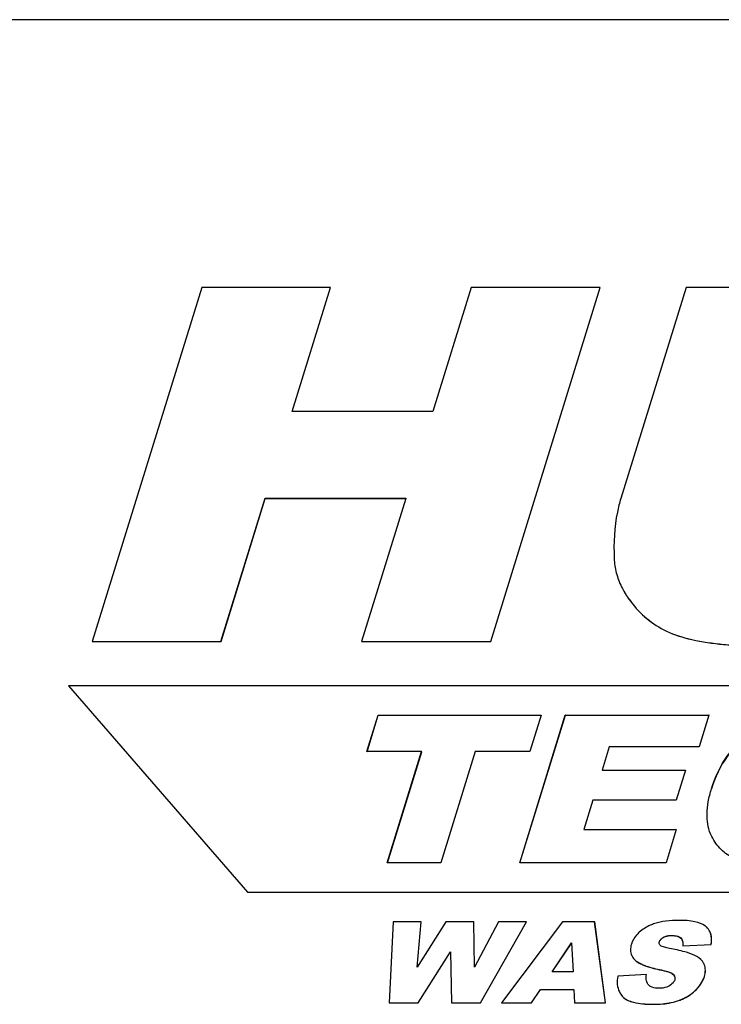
# Model space of a CAD drawing. Header units: millimetres. Extents: x 0 to 4200, y 0 to 2970.
# Tile 8 of 13: x 3330 to 3386, y 1732 to 1810. Entities that reach past the tile are written whole.
import ezdxf

# ---------------------------------------------------------------- set-up
doc = ezdxf.new("R2010")
doc.units = ezdxf.units.MM
doc.header["$LTSCALE"] = 231
doc.layers.get('0').update_dxf_attribs({"linetype": 'CONTINUOUS'})
doc.layers.add('005_AXIS', color=7, linetype='CONTINUOUS')

msp = doc.modelspace()

# ---------------------------------------------------------------- linework, layer by layer
at = {"color": 7, "linetype": 'Continuous'}
for p, q in [((3344.146, 1788.955), (3335.431, 1760.755)), ((3354.392, 1788.955), (3344.146, 1788.955)), ((3351.342, 1779.087), (3354.392, 1788.955)), ((3351.347, 1779.085), (3354.395, 1788.949)), ((3354.395, 1788.949), (3354.392, 1788.955)), ((3365.588, 1788.955), (3362.538, 1779.087)), ((3375.879, 1788.955), (3365.588, 1788.955)), ((3367.165, 1760.755), (3375.879, 1788.955)), ((3367.168, 1760.749), (3375.882, 1788.949)), ((3375.882, 1788.949), (3375.879, 1788.955)), ((3382.71, 1788.955), (3377.514, 1772.143)), ((3392.933, 1788.955), (3382.71, 1788.955)), ((3362.538, 1779.087), (3351.342, 1779.087)), ((3345.677, 1760.755), (3349.202, 1772.162)), ((3345.68, 1760.749), (3349.205, 1772.156)), ((3349.202, 1772.162), (3360.398, 1772.162)), ((3349.205, 1772.156), (3349.202, 1772.162)), ((3349.205, 1772.156), (3360.396, 1772.156)), ((3360.397, 1772.157), (3356.873, 1760.755)), ((3360.398, 1772.162), (3360.397, 1772.157)), ((3377.574, 1765.114), (3377.576, 1765.108)), ((3335.434, 1760.749), (3335.431, 1760.755)), ((3335.431, 1760.755), (3345.677, 1760.755)), ((3335.434, 1760.749), (3345.68, 1760.749)), ((3345.68, 1760.749), (3345.677, 1760.755)), ((3356.876, 1760.749), (3356.873, 1760.755)), ((3356.873, 1760.755), (3367.165, 1760.755)), ((3356.876, 1760.749), (3367.168, 1760.749)), ((3367.168, 1760.749), (3367.165, 1760.755)), ((3513.136, 1757.23), (3333.529, 1757.23)), ((3333.532, 1757.224), (3333.529, 1757.23)), ((3333.529, 1757.23), (3347.788, 1740.78)), ((3333.532, 1757.224), (3347.791, 1740.774)), ((3357.3, 1751.979), (3358.196, 1754.88)), ((3357.304, 1751.977), (3358.199, 1754.874)), ((3358.196, 1754.88), (3371.173, 1754.88)), ((3358.199, 1754.874), (3358.196, 1754.88)), ((3358.199, 1754.874), (3371.171, 1754.874)), ((3369.465, 1743.13), (3373.096, 1754.88)), ((3369.469, 1743.129), (3373.099, 1754.874)), ((3371.172, 1754.875), (3370.277, 1751.979)), ((3371.173, 1754.88), (3371.172, 1754.875)), ((3373.096, 1754.88), (3384.537, 1754.88)), ((3373.099, 1754.874), (3373.096, 1754.88)), ((3373.099, 1754.874), (3384.535, 1754.874)), ((3384.535, 1754.875), (3383.762, 1752.371)), ((3384.537, 1754.88), (3384.535, 1754.875)), ((3361.654, 1751.979), (3357.3, 1751.979)), ((3358.919, 1743.13), (3361.654, 1751.979)), ((3358.924, 1743.129), (3361.657, 1751.972)), ((3361.657, 1751.972), (3361.654, 1751.979)), ((3365.923, 1751.979), (3363.188, 1743.13)), ((3370.277, 1751.979), (3365.923, 1751.979)), ((3376.599, 1752.371), (3376.022, 1750.504)), ((3383.762, 1752.371), (3376.599, 1752.371)), ((3376.025, 1750.498), (3376.022, 1750.504)), ((3376.022, 1750.504), (3382.666, 1750.504)), ((3376.025, 1750.498), (3382.664, 1750.498)), ((3382.665, 1750.499), (3381.926, 1748.107)), ((3382.666, 1750.504), (3382.665, 1750.499)), ((3375.282, 1748.107), (3374.566, 1745.791)), ((3381.926, 1748.107), (3375.282, 1748.107)), ((3374.569, 1745.785), (3374.566, 1745.791)), ((3374.566, 1745.791), (3381.935, 1745.791)), ((3374.569, 1745.785), (3381.934, 1745.785)), ((3381.934, 1745.786), (3381.113, 1743.13)), ((3381.935, 1745.791), (3381.934, 1745.786)), ((3384.759, 1745.228), (3384.662, 1745.438)), ((3384.762, 1745.222), (3384.759, 1745.228)), ((3363.188, 1743.13), (3358.919, 1743.13)), ((3381.113, 1743.13), (3369.465, 1743.13)), ((3347.788, 1740.78), (3508.052, 1740.78)), ((3347.791, 1740.774), (3347.788, 1740.78)), ((3347.791, 1740.774), (3508.055, 1740.774)), ((3359.377, 1738.43), (3359.07, 1731.968)), ((3361.606, 1738.43), (3359.377, 1738.43)), ((3363.581, 1738.43), (3361.291, 1734.811)), ((3361.291, 1734.811), (3361.606, 1738.43)), ((3361.295, 1734.818), (3361.609, 1738.424)), ((3361.609, 1738.424), (3361.606, 1738.43)), ((3365.805, 1738.43), (3363.581, 1738.43)), ((3365.808, 1738.424), (3365.805, 1738.43)), ((3365.864, 1734.815), (3365.805, 1738.43)), ((3365.867, 1734.821), (3365.808, 1738.424)), ((3367.785, 1738.43), (3365.864, 1734.815)), ((3366.332, 1731.968), (3370.008, 1738.43)), ((3366.335, 1731.962), (3370.011, 1738.424)), ((3370.008, 1738.43), (3367.785, 1738.43)), ((3372.869, 1738.43), (3368.016, 1731.968)), ((3370.011, 1738.424), (3370.008, 1738.43)), ((3375.43, 1738.43), (3372.869, 1738.43)), ((3375.433, 1738.424), (3375.43, 1738.43)), ((3376.289, 1731.968), (3375.43, 1738.43)), ((3376.292, 1731.962), (3375.433, 1738.424)), ((3384.607, 1737.646), (3384.604, 1737.652)), ((3372.054, 1734.432), (3373.601, 1736.755)), ((3372.061, 1734.432), (3373.602, 1736.745)), ((3373.601, 1736.755), (3373.601, 1736.749)), ((3373.601, 1736.749), (3373.723, 1734.432)), ((3361.371, 1731.968), (3363.956, 1736.037)), ((3361.374, 1731.962), (3363.956, 1736.026)), ((3363.956, 1736.037), (3363.956, 1736.03)), ((3363.956, 1736.03), (3364.03, 1731.968)), ((3382.459, 1736.504), (3384.707, 1736.614)), ((3382.462, 1736.498), (3382.459, 1736.504)), ((3382.462, 1736.498), (3384.71, 1736.608)), ((3384.71, 1736.608), (3384.707, 1736.614)), ((3373.723, 1734.432), (3372.054, 1734.432)), ((3384.158, 1735.026), (3384.128, 1735.094)), ((3379.557, 1734.225), (3377.287, 1734.106)), ((3379.56, 1734.219), (3379.557, 1734.225)), ((3370.411, 1731.968), (3371.109, 1733.035)), ((3370.414, 1731.962), (3371.112, 1733.028)), ((3371.109, 1733.035), (3373.778, 1733.035)), ((3371.112, 1733.028), (3371.109, 1733.035)), ((3371.112, 1733.028), (3373.781, 1733.028)), ((3373.778, 1733.035), (3373.778, 1733.028)), ((3373.778, 1733.028), (3373.827, 1731.968)), ((3359.073, 1731.962), (3359.07, 1731.968)), ((3359.07, 1731.968), (3361.371, 1731.968)), ((3359.073, 1731.962), (3361.374, 1731.962)), ((3361.374, 1731.962), (3361.371, 1731.968)), ((3364.033, 1731.962), (3364.03, 1731.968)), ((3364.03, 1731.968), (3366.332, 1731.968)), ((3364.033, 1731.962), (3366.335, 1731.962)), ((3366.335, 1731.962), (3366.332, 1731.968)), ((3368.019, 1731.962), (3368.016, 1731.968)), ((3368.016, 1731.968), (3370.411, 1731.968)), ((3368.019, 1731.962), (3370.414, 1731.962)), ((3370.414, 1731.962), (3370.411, 1731.968)), ((3373.83, 1731.962), (3373.827, 1731.968)), ((3373.827, 1731.968), (3376.289, 1731.968)), ((3373.83, 1731.962), (3376.292, 1731.962)), ((3376.292, 1731.962), (3376.289, 1731.968))]:
    msp.add_line(p, q, dxfattribs=at)
at = {"color": 9, "linetype": 'Continuous'}
for p, q in [((3378.167, 1764.119), (3378.164, 1764.125)), ((3380.936, 1761.687), (3380.933, 1761.694)), ((3385.361, 1760.556), (3385.358, 1760.563)), ((3384.739, 1749.023), (3384.736, 1749.029)), ((3384.665, 1745.432), (3384.662, 1745.438)), ((3380.588, 1736.824), (3380.585, 1736.83)), ((3380.905, 1737.182), (3380.902, 1737.188)), ((3381.569, 1737.331), (3381.566, 1737.337)), ((3382.285, 1737.132), (3382.282, 1737.139)), ((3378.636, 1735.393), (3378.633, 1735.4)), ((3380.599, 1734.61), (3380.596, 1734.616)), ((3384.161, 1735.02), (3384.158, 1735.026)), ((3381.684, 1734.235), (3381.681, 1734.241)), ((3384.173, 1734.064), (3384.17, 1734.07)), ((3383.415, 1732.917), (3383.412, 1732.924)), ((3377.636, 1732.486), (3377.633, 1732.492)), ((3382.037, 1732.123), (3382.034, 1732.129)), ((3380.125, 1731.851), (3380.122, 1731.858))]:
    msp.add_line(p, q, dxfattribs=at)
at = {"color": 7, "linetype": 'Continuous'}
for points in [[(3378.389, 1735.727), (3378.389, 1735.725), (3378.391, 1735.722), (3378.392, 1735.721)], [(3384.131, 1735.088), (3384.13, 1735.089), (3384.129, 1735.092), (3384.128, 1735.094)], [(3377.397, 1732.846), (3377.399, 1732.843), (3377.4, 1732.84)]]:
    msp.add_lwpolyline(points, dxfattribs=at)
for centre, radius, start, end in [((3381.884, 1736.735), 0.57, 22.78803, 26.12314), ((3380.839, 1736.759), 0.269, 206.14035, 207.60511), ((3379.308, 1736.178), 1.024, 204.09281, 206.14022), ((3381.417, 1733.922), 0.408, 18.1071, 26.19024), ((3380.113, 1733.809), 0.562, 206.13778, 206.84195), ((3380.09, 1733.797), 0.537, 206.81412, 211.3359)]:
    msp.add_arc(centre, radius, start, end, dxfattribs=at)
for points, knots in [([(3377.514, 1772.143), (3377.405, 1771.789), (3377.013, 1770.23), (3376.938, 1768.605), (3376.986, 1767.371)], [0, 0, 0, 0, 0.230467, 1, 1, 1, 1]), ([(3376.986, 1767.371), (3377.001, 1766.987), (3377.118, 1766.207), (3377.398, 1765.471), (3377.574, 1765.114)], [0, 0, 0, 0, 0.491493, 1, 1, 1, 1]), ([(3377.574, 1765.114), (3377.615, 1765.03), (3377.791, 1764.689), (3377.996, 1764.363), (3378.164, 1764.125)], [0, 0, 0, 0, 0.242882, 1, 1, 1, 1]), ([(3377.577, 1765.107), (3377.618, 1765.024), (3377.794, 1764.683), (3377.999, 1764.357), (3378.167, 1764.119)], [0, 0, 0, 0, 0.242882, 1, 1, 1, 1]), ([(3378.164, 1764.125), (3378.522, 1763.617), (3379.353, 1762.683), (3380.388, 1761.98), (3380.933, 1761.694)], [0, 0, 0, 0, 0.502533, 1, 1, 1, 1]), ([(3378.167, 1764.119), (3378.525, 1763.611), (3379.356, 1762.676), (3380.391, 1761.973), (3380.936, 1761.687)], [0, 0, 0, 0, 0.502533, 1, 1, 1, 1]), ([(3380.933, 1761.694), (3381.54, 1761.375), (3383.005, 1760.882), (3384.52, 1760.65), (3385.358, 1760.563)], [0, 0, 0, 0, 0.448634, 1, 1, 1, 1]), ([(3380.936, 1761.687), (3381.543, 1761.369), (3383.008, 1760.876), (3384.523, 1760.644), (3385.361, 1760.556)], [0, 0, 0, 0, 0.448634, 1, 1, 1, 1]), ([(3385.358, 1760.563), (3385.811, 1760.515), (3387.541, 1760.354), (3389.279, 1760.274), (3390.561, 1760.274)], [0, 0, 0, 0, 0.262114, 1, 1, 1, 1]), ([(3385.361, 1760.556), (3385.814, 1760.509), (3387.544, 1760.348), (3389.282, 1760.268), (3390.565, 1760.268)], [0, 0, 0, 0, 0.262114, 1, 1, 1, 1]), ([(3384.736, 1749.029), (3385.018, 1749.942), (3385.816, 1751.669), (3387.188, 1753), (3387.94, 1753.51)], [0, 0, 0, 0, 0.512711, 1, 1, 1, 1]), ([(3387.943, 1753.503), (3387.191, 1752.994), (3385.819, 1751.663), (3385.021, 1749.936), (3384.739, 1749.023)], [0, 0, 0, 0, 0.487289, 1, 1, 1, 1]), ([(3384.662, 1745.438), (3384.447, 1745.935), (3384.321, 1746.819), (3384.462, 1748.029), (3384.63, 1748.686), (3384.736, 1749.029)], [0, 0, 0, 0, 0.444974, 0.705414, 1, 1, 1, 1]), ([(3386.521, 1743.486), (3386.145, 1743.65), (3385.431, 1744.129), (3384.951, 1744.838), (3384.762, 1745.222)], [0, 0, 0, 0, 0.489533, 1, 1, 1, 1]), ([(3382.171, 1738.54), (3381.81, 1738.54), (3381.152, 1738.508), (3380.502, 1738.378), (3380.221, 1738.285)], [0, 0, 0, 0, 0.549454, 1, 1, 1, 1]), ([(3384.247, 1738.078), (3384.007, 1738.257), (3383.305, 1738.5), (3382.589, 1738.54), (3382.171, 1738.54)], [0, 0, 0, 0, 0.417902, 1, 1, 1, 1]), ([(3378.985, 1737.588), (3378.908, 1737.517), (3378.643, 1737.248), (3378.439, 1736.911), (3378.358, 1736.649)], [0, 0, 0, 0, 0.275817, 1, 1, 1, 1]), ([(3380.221, 1738.285), (3380.098, 1738.244), (3379.654, 1738.077), (3379.239, 1737.823), (3378.985, 1737.588)], [0, 0, 0, 0, 0.27222, 1, 1, 1, 1]), ([(3384.604, 1737.652), (3384.543, 1737.776), (3384.428, 1737.93), (3384.285, 1738.049), (3384.247, 1738.078)], [0, 0, 0, 0, 0.743122, 1, 1, 1, 1]), ([(3384.707, 1736.614), (3384.723, 1736.713), (3384.762, 1737.06), (3384.714, 1737.427), (3384.604, 1737.652)], [0, 0, 0, 0, 0.286164, 1, 1, 1, 1]), ([(3384.71, 1736.608), (3384.725, 1736.702), (3384.763, 1737.034), (3384.724, 1737.384), (3384.627, 1737.604)], [0, 0, 0, 0, 0.284708, 1, 1, 1, 1]), ([(3380.597, 1736.641), (3380.576, 1736.683), (3380.566, 1736.751), (3380.58, 1736.814), (3380.585, 1736.83)], [0, 0, 0, 0, 0.732702, 1, 1, 1, 1]), ([(3380.585, 1736.83), (3380.608, 1736.903), (3380.695, 1737.048), (3380.828, 1737.145), (3380.902, 1737.188)], [0, 0, 0, 0, 0.473012, 1, 1, 1, 1]), ([(3380.588, 1736.824), (3380.611, 1736.895), (3380.696, 1737.04), (3380.83, 1737.138), (3380.905, 1737.182)], [0, 0, 0, 0, 0.461419, 1, 1, 1, 1]), ([(3380.902, 1737.188), (3380.953, 1737.218), (3381.164, 1737.311), (3381.397, 1737.337), (3381.566, 1737.337)], [0, 0, 0, 0, 0.258529, 1, 1, 1, 1]), ([(3380.905, 1737.182), (3380.948, 1737.207), (3381.156, 1737.303), (3381.391, 1737.331), (3381.569, 1737.331)], [0, 0, 0, 0, 0.21781, 1, 1, 1, 1]), ([(3381.566, 1737.337), (3381.634, 1737.337), (3381.881, 1737.327), (3382.148, 1737.261), (3382.282, 1737.139)], [0, 0, 0, 0, 0.27196, 1, 1, 1, 1]), ([(3381.569, 1737.331), (3381.646, 1737.331), (3381.894, 1737.32), (3382.157, 1737.249), (3382.285, 1737.132)], [0, 0, 0, 0, 0.308525, 1, 1, 1, 1]), ([(3382.41, 1736.956), (3382.454, 1736.852), (3382.472, 1736.695), (3382.463, 1736.543), (3382.459, 1736.504)], [0, 0, 0, 0, 0.741522, 1, 1, 1, 1]), ([(3378.358, 1736.649), (3378.31, 1736.496), (3378.253, 1736.194), (3378.315, 1735.889), (3378.373, 1735.76)], [0, 0, 0, 0, 0.530917, 1, 1, 1, 1]), ([(3381.383, 1736.31), (3381.254, 1736.335), (3381.063, 1736.375), (3380.823, 1736.453), (3380.708, 1736.507), (3380.666, 1736.549)], [0, 0, 0, 0, 0.515681, 0.765349, 1, 1, 1, 1]), ([(3383.411, 1735.741), (3383.159, 1735.868), (3382.483, 1736.082), (3381.797, 1736.231), (3381.383, 1736.31)], [0, 0, 0, 0, 0.400637, 1, 1, 1, 1]), ([(3378.389, 1735.727), (3378.403, 1735.698), (3378.469, 1735.578), (3378.558, 1735.471), (3378.633, 1735.4)], [0, 0, 0, 0, 0.241092, 1, 1, 1, 1]), ([(3378.633, 1735.4), (3378.841, 1735.2), (3379.495, 1734.872), (3380.182, 1734.699), (3380.596, 1734.616)], [0, 0, 0, 0, 0.405632, 1, 1, 1, 1]), ([(3378.636, 1735.393), (3378.844, 1735.194), (3379.498, 1734.866), (3380.185, 1734.693), (3380.599, 1734.61)], [0, 0, 0, 0, 0.405632, 1, 1, 1, 1]), ([(3384.128, 1735.094), (3384.096, 1735.158), (3383.921, 1735.436), (3383.637, 1735.627), (3383.411, 1735.741)], [0, 0, 0, 0, 0.221062, 1, 1, 1, 1]), ([(3380.596, 1734.616), (3380.791, 1734.577), (3381.081, 1734.513), (3381.444, 1734.39), (3381.617, 1734.305), (3381.681, 1734.241)], [0, 0, 0, 0, 0.515841, 0.765407, 1, 1, 1, 1]), ([(3380.599, 1734.61), (3380.84, 1734.562), (3381.162, 1734.491), (3381.521, 1734.35), (3381.643, 1734.276), (3381.684, 1734.235)], [0, 0, 0, 0, 0.636485, 0.85015, 1, 1, 1, 1]), ([(3384.17, 1734.07), (3384.22, 1734.233), (3384.278, 1734.557), (3384.215, 1734.884), (3384.158, 1735.026)], [0, 0, 0, 0, 0.524348, 1, 1, 1, 1]), ([(3384.173, 1734.064), (3384.223, 1734.226), (3384.281, 1734.551), (3384.218, 1734.877), (3384.161, 1735.02)], [0, 0, 0, 0, 0.524348, 1, 1, 1, 1]), ([(3377.287, 1734.106), (3377.239, 1733.885), (3377.197, 1733.452), (3377.308, 1733.027), (3377.397, 1732.846)], [0, 0, 0, 0, 0.528991, 1, 1, 1, 1]), ([(3379.608, 1733.561), (3379.584, 1733.609), (3379.515, 1733.825), (3379.531, 1734.057), (3379.557, 1734.225)], [0, 0, 0, 0, 0.24196, 1, 1, 1, 1]), ([(3381.803, 1733.793), (3381.789, 1733.746), (3381.699, 1733.551), (3381.524, 1733.409), (3381.384, 1733.326)], [0, 0, 0, 0, 0.230256, 1, 1, 1, 1]), ([(3381.806, 1734.049), (3381.812, 1734.029), (3381.832, 1733.945), (3381.822, 1733.855), (3381.803, 1733.793)], [0, 0, 0, 0, 0.240489, 1, 1, 1, 1]), ([(3383.412, 1732.924), (3383.589, 1733.088), (3383.898, 1733.437), (3384.104, 1733.859), (3384.17, 1734.07)], [0, 0, 0, 0, 0.522021, 1, 1, 1, 1]), ([(3383.415, 1732.917), (3383.592, 1733.082), (3383.901, 1733.431), (3384.107, 1733.853), (3384.173, 1734.064)], [0, 0, 0, 0, 0.522021, 1, 1, 1, 1]), ([(3380.55, 1733.127), (3380.365, 1733.127), (3380.088, 1733.156), (3379.78, 1733.326), (3379.672, 1733.451), (3379.631, 1733.518)], [0, 0, 0, 0, 0.534862, 0.774895, 1, 1, 1, 1]), ([(3381.384, 1733.326), (3381.32, 1733.287), (3381.058, 1733.164), (3380.764, 1733.127), (3380.55, 1733.127)], [0, 0, 0, 0, 0.258326, 1, 1, 1, 1]), ([(3382.034, 1732.129), (3382.166, 1732.173), (3382.663, 1732.363), (3383.123, 1732.656), (3383.412, 1732.924)], [0, 0, 0, 0, 0.260993, 1, 1, 1, 1]), ([(3382.037, 1732.123), (3382.169, 1732.167), (3382.667, 1732.356), (3383.127, 1732.65), (3383.415, 1732.917)], [0, 0, 0, 0, 0.260993, 1, 1, 1, 1]), ([(3377.633, 1732.492), (3377.854, 1732.237), (3378.435, 1732.006), (3379.289, 1731.877), (3379.827, 1731.858), (3380.122, 1731.858)], [0, 0, 0, 0, 0.387531, 0.662041, 1, 1, 1, 1]), ([(3377.636, 1732.486), (3377.857, 1732.231), (3378.438, 1731.999), (3379.292, 1731.871), (3379.83, 1731.851), (3380.125, 1731.851)], [0, 0, 0, 0, 0.387531, 0.662041, 1, 1, 1, 1]), ([(3380.122, 1731.858), (3380.3, 1731.858), (3380.944, 1731.877), (3381.59, 1731.982), (3382.034, 1732.129)], [0, 0, 0, 0, 0.275587, 1, 1, 1, 1]), ([(3380.125, 1731.851), (3380.303, 1731.851), (3380.947, 1731.871), (3381.593, 1731.976), (3382.037, 1732.123)], [0, 0, 0, 0, 0.275587, 1, 1, 1, 1])]:
    msp.add_open_spline(points, degree=3, knots=knots, dxfattribs=at)
for points in [[(3382.282, 1737.139), (3382.329, 1737.096), (3382.368, 1737.043), (3382.396, 1736.986)], [(3380.666, 1736.549), (3380.64, 1736.574), (3380.617, 1736.603), (3380.6, 1736.634)], [(3381.681, 1734.241), (3381.722, 1734.201), (3381.758, 1734.154), (3381.784, 1734.102)], [(3377.397, 1732.846), (3377.459, 1732.719), (3377.54, 1732.6), (3377.633, 1732.492)]]:
    msp.add_open_spline(points, degree=3, dxfattribs=at)
at = {"layer": '005_AXIS', "color": 7, "linetype": 'Continuous'}
msp.add_line((3601.612, 1810.294), (3279.24, 1810.294), dxfattribs=at)

doc.saveas('drawing.dxf')
